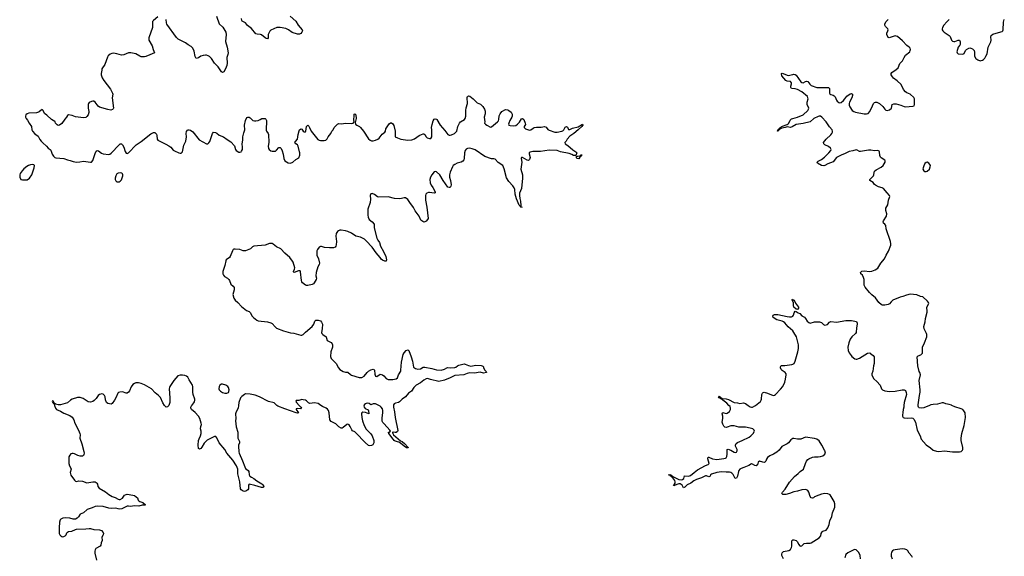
# Model space of a CAD drawing. Header units: inches. Extents: x 1552086 to 1694788, y 812325 to 917226.
# Tile 65 of 109: x 1659599 to 1676730, y 837376 to 846706. Entities that reach past the tile are written whole.
import ezdxf

# ---------------------------------------------------------------- set-up
doc = ezdxf.new("R2010")
doc.units = ezdxf.units.IN
doc.header["$MEASUREMENT"] = 0
for name, color, linetype in [('B6854', 7, 'Continuous'), ('B6863', 7, 'Continuous'), ('B6864', 7, 'Continuous'), ('B6873', 7, 'Continuous'), ('B6874', 7, 'Continuous')]:
    doc.layers.add(name, color=color, linetype=linetype)

msp = doc.modelspace()

# ---------------------------------------------------------------- linework, layer by layer
at = {"layer": 'B6854', "color": 6, "elevation": 900}
msp.add_lwpolyline([(1660000, 845134), (1659990, 845146), (1659970, 845134), (1659938, 845102), (1659924, 845096), (1659890, 845089), (1659759, 845081), (1659728, 845072), (1659708, 845052), (1659701, 845030), (1659700, 845010), (1659711, 844990), (1659737, 844957), (1659762, 844910), (1659806, 844850), (1659811, 844790), (1659821, 844770), (1659863, 844723), (1659919, 844679), (1659950, 844621), (1659970, 844593), (1660000, 844565)], dxfattribs=at)
msp.add_lwpolyline([(1659830, 844188), (1659790, 844184), (1659751, 844170), (1659725, 844155), (1659669, 844111), (1659641, 844079), (1659608, 844030), (1659601, 844010), (1659599, 843970), (1659618, 843930), (1659650, 843922), (1659730, 843922), (1659770, 843948), (1659810, 844011), (1659852, 844132), (1659855, 844170), (1659843, 844183)], close=True, dxfattribs=at)
at = {"layer": 'B6863', "color": 6, "elevation": 900}
for points in [[(1660206, 840000), (1660224, 839950), (1660241, 839930), (1660310, 839899), (1660370, 839864), (1660470, 839824), (1660513, 839793), (1660542, 839750), (1660557, 839690), (1660622, 839570), (1660646, 839510), (1660650, 839490), (1660647, 839430), (1660683, 839330), (1660717, 839197), (1660721, 839170), (1660717, 839143), (1660710, 839129), (1660690, 839117), (1660650, 839115), (1660610, 839127), (1660550, 839158), (1660530, 839164), (1660510, 839164), (1660490, 839158), (1660470, 839137), (1660456, 839104), (1660452, 838990), (1660466, 838950), (1660488, 838910), (1660492, 838890), (1660480, 838830), (1660481, 838810), (1660488, 838788), (1660550, 838701), (1660570, 838683), (1660590, 838677), (1660630, 838686), (1660690, 838684), (1660770, 838652), (1660870, 838670), (1660911, 838670), (1660930, 838661), (1660941, 838650), (1660952, 838630), (1660960, 838590), (1660981, 838561), (1661090, 838499), (1661150, 838448), (1661210, 838413), (1661258, 838398), (1661310, 838369), (1661330, 838364), (1661350, 838366), (1661390, 838387), (1661423, 838437), (1661450, 838453), (1661470, 838455), (1661570, 838440), (1661598, 838430), (1661628, 838410), (1661646, 838390), (1661659, 838350), (1661670, 838341), (1661688, 838330), (1661742, 838310), (1661790, 838270), (1661777, 838263), (1661730, 838263), (1661670, 838250), (1661590, 838255), (1661530, 838243), (1661490, 838250), (1661470, 838249), (1661378, 838202), (1661344, 838196), (1661310, 838199), (1661270, 838211), (1661190, 838207), (1661151, 838211), (1661050, 838239), (1660950, 838248), (1660910, 838242), (1660862, 838218), (1660771, 838190), (1660710, 838129), (1660650, 838110), (1660620, 838060), (1660600, 838040), (1660570, 838023), (1660530, 838020), (1660470, 838038), (1660390, 838046), (1660350, 838040), (1660317, 838023), (1660305, 838010), (1660292, 837970), (1660284, 837870), (1660285, 837790), (1660288, 837770), (1660297, 837750), (1660313, 837733), (1660330, 837722), (1660350, 837713), (1660370, 837717), (1660392, 837730), (1660410, 837750), (1660417, 837783), (1660430, 837798), (1660450, 837806), (1660507, 837813), (1660570, 837841), (1660590, 837845), (1660750, 837852), (1660810, 837860), (1660830, 837858), (1660890, 837841), (1660990, 837833), (1661023, 837823), (1661054, 837790), (1661056, 837770), (1661050, 837750), (1661027, 837710), (1661033, 837650), (1661017, 837610), (1661013, 837570), (1660998, 837550), (1660921, 837510), (1660910, 837490), (1660907, 837467), (1660909, 837429), (1660938, 837310)], [(1662193, 840000), (1662190, 839992), (1662170, 839972), (1662150, 839970), (1662130, 839988), (1662121, 840000)], [(1663406, 840000), (1663398, 839950), (1663363, 839890), (1663354, 839850), (1663359, 839770), (1663353, 839730), (1663366, 839626), (1663396, 839536), (1663397, 839430), (1663424, 839370), (1663424, 839350), (1663407, 839310), (1663405, 839290), (1663413, 839190), (1663418, 839170), (1663477, 839037), (1663514, 838930), (1663530, 838903), (1663572, 838870), (1663587, 838850), (1663594, 838790), (1663605, 838770), (1663630, 838750), (1663670, 838730), (1663726, 838686), (1663810, 838636), (1663830, 838620), (1663847, 838590), (1663842, 838578), (1663831, 838570), (1663809, 838570), (1663690, 838609), (1663590, 838630), (1663580, 838610), (1663582, 838550), (1663571, 838530), (1663532, 838508), (1663510, 838502), (1663490, 838506), (1663470, 838517), (1663454, 838530), (1663441, 838550), (1663430, 838670), (1663397, 838810), (1663394, 838890), (1663373, 838950), (1663306, 839050), (1663203, 839170), (1663170, 839234), (1663071, 839350), (1663030, 839435), (1663010, 839459), (1662990, 839461), (1662863, 839397), (1662810, 839345), (1662770, 839271), (1662752, 839250), (1662730, 839240), (1662712, 839252), (1662706, 839306), (1662713, 839390), (1662721, 839419), (1662745, 839470), (1662755, 839510), (1662754, 839550), (1662746, 839590), (1662750, 839630), (1662760, 839670), (1662758, 839690), (1662735, 839770), (1662713, 839810), (1662650, 839877), (1662589, 839929), (1662579, 839950), (1662579, 839970), (1662587, 839990), (1662595, 840000)], [(1664462, 840000), (1664491, 839970), (1664501, 839950), (1664490, 839939), (1664430, 839944), (1664410, 839938), (1664407, 839930), (1664451, 839870), (1664433, 839867), (1664410, 839870), (1664210, 839940), (1664090, 839988), (1664075, 840000)], [(1665590, 840000), (1665590, 839999), (1665587, 839990), (1665590, 839970), (1665610, 839943), (1665662, 839922), (1665670, 839905), (1665675, 839850), (1665614, 839874), (1665570, 839881), (1665550, 839870), (1665548, 839852), (1665551, 839790), (1665561, 839730), (1665591, 839650), (1665628, 839588), (1665710, 839508), (1665731, 839470), (1665763, 839390), (1665760, 839350), (1665746, 839314), (1665720, 839300), (1665690, 839294), (1665670, 839300), (1665610, 839352), (1665450, 839522), (1665430, 839538), (1665390, 839556), (1665376, 839576), (1665350, 839635), (1665330, 839660), (1665310, 839676), (1665290, 839668), (1665230, 839614), (1665210, 839605), (1665193, 839606), (1665149, 839629), (1665098, 839678), (1665019, 839719), (1664996, 839750), (1664985, 839870), (1664970, 839912), (1664953, 839933), (1664929, 839949), (1664870, 839980), (1664838, 840000)], [(1666103, 840000), (1666100, 839970), (1666123, 839890), (1666130, 839790), (1666177, 839563), (1666173, 839547), (1666150, 839530), (1666130, 839529), (1666110, 839536), (1666082, 839530), (1666088, 839528), (1666090, 839510), (1666101, 839490), (1666226, 839386), (1666252, 839372), (1666297, 839337), (1666359, 839270), (1666358, 839262), (1666350, 839260), (1666330, 839263), (1666290, 839289), (1666224, 839344), (1666198, 839358), (1666130, 839378), (1666112, 839390), (1666096, 839410), (1666023, 839510), (1666021, 839521), (1666010, 839530), (1666030, 839535), (1666049, 839550), (1666040, 839570), (1665938, 839678), (1665920, 839700), (1665907, 839727), (1665905, 839785), (1665920, 839870), (1665918, 839910), (1665910, 839938), (1665890, 839971), (1665870, 839989), (1665845, 840000)]]:
    msp.add_lwpolyline(points, dxfattribs=at)
at = {"layer": 'B6864', "color": 6, "elevation": 900}
for points in [[(1662003, 846757), (1661926, 846694), (1661910, 846675), (1661910, 846570), (1661845, 846390), (1661848, 846350), (1661905, 846250), (1661922, 846190), (1661946, 846130), (1661905, 846110), (1661862, 846098), (1661795, 846065), (1661770, 846058), (1661710, 846063), (1661690, 846070), (1661619, 846110), (1661531, 846131), (1661490, 846130), (1661410, 846097), (1661370, 846090), (1661290, 846114), (1661230, 846124), (1661200, 846120), (1661172, 846108), (1661141, 846079), (1661124, 846056), (1661082, 845930), (1661030, 845850), (1661030, 845830), (1661018, 845770), (1661019, 845750), (1661036, 845696), (1661062, 845650), (1661177, 845497), (1661212, 845430), (1661217, 845410), (1661210, 845350), (1661230, 845170), (1661225, 845155), (1661215, 845145), (1661184, 845136), (1661130, 845142), (1660990, 845185), (1660964, 845204), (1660910, 845272), (1660890, 845289), (1660870, 845291), (1660850, 845286), (1660810, 845265), (1660796, 845250), (1660789, 845231), (1660789, 845170), (1660803, 845110), (1660801, 845090), (1660792, 845050), (1660770, 845022), (1660750, 845008), (1660710, 845000), (1660570, 845018), (1660510, 845040), (1660449, 845051), (1660430, 845039), (1660413, 845010), (1660382, 844978), (1660330, 844904), (1660290, 844873), (1660270, 844869), (1660250, 844877), (1660237, 844890), (1660224, 844910), (1660218, 844930), (1660210, 844938), (1660150, 844969), (1660070, 845049), (1660030, 845077), (1660006, 845126), (1660000, 845134)], [(1663025, 846770), (1663070, 846636), (1663135, 846575), (1663187, 846490), (1663193, 846450), (1663179, 846330), (1663207, 846230), (1663225, 846130), (1663220, 846100), (1663204, 846050), (1663208, 845950), (1663202, 845910), (1663181, 845850), (1663150, 845798), (1663130, 845788), (1663110, 845798), (1663050, 845885), (1662988, 845948), (1662934, 846034), (1662904, 846064), (1662879, 846079), (1662850, 846090), (1662831, 846091), (1662790, 846085), (1662750, 846070), (1662710, 846044), (1662670, 846032), (1662661, 846041), (1662650, 846069), (1662637, 846157), (1662610, 846213), (1662581, 846241), (1662531, 846271), (1662486, 846306), (1662392, 846350), (1662357, 846370), (1662330, 846394), (1662162, 846630), (1662153, 846653), (1662147, 846710)], [(1664307, 846770), (1664402, 846682), (1664444, 846610), (1664515, 846530), (1664517, 846510), (1664509, 846490), (1664493, 846467), (1664470, 846453), (1664430, 846454), (1664341, 846481), (1664275, 846530), (1664230, 846551), (1664130, 846568), (1664072, 846568), (1663970, 846526), (1663950, 846506), (1663923, 846450), (1663922, 846390), (1663910, 846376), (1663890, 846379), (1663870, 846390), (1663806, 846446), (1663790, 846451), (1663730, 846452), (1663710, 846461), (1663630, 846555), (1663563, 846603), (1663526, 846650), (1663470, 846683), (1663464, 846690), (1663456, 846730)], [(1660000, 844565), (1660065, 844505), (1660095, 844470), (1660130, 844451), (1660140, 844440), (1660164, 844370), (1660190, 844331), (1660210, 844313), (1660230, 844305), (1660370, 844295), (1660430, 844272), (1660480, 844260), (1660530, 844239), (1660590, 844229), (1660648, 844232), (1660710, 844246), (1660830, 844228), (1660850, 844231), (1660870, 844256), (1660910, 844382), (1660930, 844418), (1660946, 844430), (1660970, 844429), (1661024, 844384), (1661050, 844373), (1661150, 844360), (1661170, 844368), (1661190, 844384), (1661330, 844530), (1661350, 844546), (1661370, 844546), (1661390, 844528), (1661410, 844490), (1661433, 844413), (1661450, 844386), (1661470, 844381), (1661490, 844391), (1661627, 844533), (1661710, 844588), (1661881, 844719), (1661930, 844745), (1661950, 844744), (1661970, 844730), (1661977, 844717), (1661985, 844690), (1661989, 844630), (1662003, 844610), (1662144, 844544), (1662195, 844515), (1662229, 844489), (1662270, 844440), (1662290, 844425), (1662370, 844390), (1662390, 844386), (1662410, 844388), (1662431, 844409), (1662456, 844524), (1662487, 844593), (1662500, 844670), (1662497, 844730), (1662500, 844760), (1662516, 844784), (1662530, 844792), (1662547, 844793), (1662570, 844785), (1662610, 844757), (1662719, 844619), (1662850, 844548), (1662873, 844550), (1662890, 844563), (1662906, 844590), (1662952, 844730), (1662970, 844750), (1663005, 844745), (1663030, 844734), (1663070, 844700), (1663147, 844670), (1663206, 844626), (1663270, 844585), (1663335, 844515), (1663355, 844450), (1663366, 844430), (1663410, 844402), (1663430, 844402), (1663450, 844411), (1663459, 844421), (1663473, 844450), (1663476, 844490), (1663472, 844550), (1663483, 844610), (1663482, 844670), (1663498, 844742), (1663518, 844790), (1663511, 844870), (1663527, 844953), (1663550, 845003), (1663570, 845014), (1663590, 845014), (1663610, 845002), (1663655, 844955), (1663686, 844946), (1663710, 844946), (1663750, 844956), (1663782, 844970), (1663810, 844989), (1663869, 844989), (1663879, 844979), (1663891, 844951), (1663888, 844788), (1663894, 844770), (1663925, 844730), (1663929, 844709), (1663936, 844570), (1663923, 844510), (1663927, 844467), (1663939, 844450), (1663970, 844428), (1663990, 844421), (1664022, 844418), (1664050, 844423), (1664070, 844439), (1664110, 844485), (1664130, 844485), (1664150, 844465), (1664168, 844428), (1664184, 844370), (1664194, 844294), (1664214, 844254), (1664270, 844219), (1664310, 844214), (1664349, 844230), (1664403, 844277), (1664454, 844306), (1664475, 844350), (1664474, 844390), (1664466, 844410), (1664446, 844506), (1664430, 844530), (1664403, 844550), (1664389, 844570), (1664397, 844590), (1664430, 844630), (1664444, 844710), (1664464, 844776), (1664470, 844791), (1664490, 844811), (1664510, 844801), (1664531, 844770), (1664550, 844755), (1664570, 844757), (1664578, 844770), (1664590, 844850), (1664610, 844873), (1664630, 844856), (1664639, 844830), (1664672, 844770), (1664785, 844625), (1664810, 844610), (1664830, 844605), (1664894, 844606), (1664927, 844614), (1664947, 844633), (1664968, 844672), (1665011, 844730), (1665030, 844770), (1665055, 844790), (1665071, 844830), (1665130, 844890), (1665150, 844900), (1665198, 844898), (1665270, 844905), (1665370, 844899), (1665404, 844910), (1665416, 844930), (1665411, 844971), (1665420, 845030), (1665416, 845050), (1665419, 845061), (1665430, 845072), (1665445, 845050), (1665456, 844990), (1665436, 844916), (1665443, 844890), (1665463, 844870), (1665510, 844849), (1665530, 844832), (1665579, 844770), (1665670, 844635), (1665694, 844614), (1665722, 844602), (1665750, 844602), (1665790, 844612), (1665830, 844627), (1665855, 844645), (1665907, 844714), (1665951, 844750), (1665961, 844770), (1665968, 844810), (1666030, 844895), (1666050, 844915), (1666070, 844915), (1666090, 844896), (1666107, 844867), (1666133, 844770), (1666130, 844681), (1666134, 844670), (1666170, 844650), (1666230, 844629), (1666270, 844622), (1666352, 844612), (1666422, 844618), (1666470, 844636), (1666550, 844694), (1666590, 844712), (1666619, 844719), (1666630, 844719), (1666646, 844710), (1666670, 844671), (1666690, 844655), (1666730, 844639), (1666750, 844643), (1666772, 844670), (1666767, 844730), (1666771, 844790), (1666766, 844830), (1666775, 844885), (1666794, 844950), (1666810, 844974), (1666830, 844982), (1666850, 844979), (1666858, 844970), (1666913, 844873), (1666998, 844778), (1667050, 844710), (1667070, 844699), (1667090, 844698), (1667110, 844704), (1667164, 844730), (1667190, 844750), (1667202, 844770), (1667222, 844850), (1667250, 844910), (1667270, 844930), (1667338, 844970), (1667352, 844988), (1667362, 845030), (1667359, 845130), (1667367, 845173), (1667389, 845250), (1667387, 845353), (1667390, 845371), (1667410, 845382), (1667430, 845378), (1667490, 845332), (1667561, 845261), (1667617, 845237), (1667658, 845198), (1667686, 845150), (1667695, 845115), (1667695, 845070), (1667678, 845010), (1667691, 844930), (1667688, 844910), (1667701, 844890), (1667727, 844870), (1667790, 844839), (1667810, 844844), (1667912, 844930), (1667928, 844950), (1667936, 844970), (1667944, 845036), (1667956, 845070), (1667990, 845111), (1668050, 845144), (1668090, 845140), (1668111, 845130), (1668150, 845097), (1668170, 845062), (1668170, 845030), (1668163, 845010), (1668126, 844954), (1668109, 844910), (1668106, 844890), (1668112, 844872), (1668130, 844865), (1668190, 844860), (1668230, 844867), (1668262, 844890), (1668296, 844924), (1668330, 844982), (1668350, 844987), (1668372, 844970), (1668396, 844910), (1668397, 844883), (1668379, 844850), (1668378, 844830), (1668398, 844810), (1668470, 844785), (1668490, 844790), (1668530, 844823), (1668550, 844834), (1668590, 844839), (1668670, 844840), (1668731, 844851), (1668760, 844840), (1668790, 844797), (1668810, 844783), (1668910, 844752), (1668950, 844750), (1669030, 844767), (1669050, 844776), (1669065, 844790), (1669090, 844836), (1669110, 844847), (1669130, 844836), (1669140, 844810), (1669150, 844799), (1669170, 844797), (1669218, 844822), (1669315, 844845), (1669390, 844890), (1669398, 844878), (1669397, 844870), (1669380, 844850), (1669316, 844790), (1669242, 844730), (1669170, 844684), (1669122, 844630), (1669105, 844595), (1669086, 844570), (1669091, 844550), (1669137, 844517), (1669222, 844442), (1669273, 844410), (1669290, 844391), (1669276, 844344), (1669233, 844347), (1669203, 844363), (1669157, 844377), (1669010, 844407), (1668953, 844433), (1668810, 844436), (1668663, 844417), (1668526, 844414), (1668478, 844402), (1668465, 844390), (1668464, 844376), (1668478, 844310), (1668476, 844290), (1668467, 844273), (1668450, 844260), (1668430, 844266), (1668350, 844311), (1668329, 844311), (1668324, 844290), (1668333, 844230), (1668319, 844110), (1668346, 844010), (1668349, 843949), (1668331, 843770), (1668297, 843690), (1668293, 843650), (1668298, 843598), (1668311, 843550), (1668317, 843477), (1668321, 843461), (1668330, 843456), (1668335, 843445), (1668330, 843437), (1668325, 843445), (1668310, 843450), (1668304, 843464), (1668290, 843480), (1668244, 843590), (1668220, 843670), (1668211, 843751), (1668201, 843781), (1668178, 843818), (1668110, 843894), (1668070, 843956), (1668030, 844116), (1668006, 844170), (1667926, 844226), (1667870, 844279), (1667850, 844285), (1667808, 844288), (1667690, 844325), (1667521, 844441), (1667470, 844463), (1667430, 844472), (1667390, 844467), (1667367, 844453), (1667347, 844430), (1667337, 844390), (1667333, 844290), (1667326, 844270), (1667311, 844249), (1667280, 844230), (1667213, 844210), (1667170, 844190), (1667142, 844170), (1667128, 844150), (1667090, 844058), (1667079, 844010), (1667079, 843970), (1667097, 843910), (1667106, 843834), (1667102, 843810), (1667090, 843789), (1667070, 843786), (1667050, 843796), (1666968, 843908), (1666910, 844008), (1666850, 844062), (1666830, 844068), (1666810, 844061), (1666768, 844010), (1666747, 843970), (1666736, 843930), (1666739, 843870), (1666756, 843830), (1666790, 843787), (1666812, 843750), (1666828, 843710), (1666826, 843694), (1666810, 843689), (1666730, 843702), (1666710, 843701), (1666681, 843690), (1666665, 843670), (1666661, 843650), (1666661, 843570), (1666684, 843444), (1666706, 843250), (1666696, 843230), (1666670, 843202), (1666650, 843190), (1666630, 843187), (1666581, 843221), (1666550, 843292), (1666482, 843382), (1666450, 843440), (1666389, 843530), (1666350, 843578), (1666310, 843607), (1666290, 843610), (1666244, 843596), (1666207, 843593), (1666119, 843599), (1666010, 843626), (1665850, 843618), (1665824, 843624), (1665770, 843669), (1665730, 843685), (1665710, 843679), (1665699, 843650), (1665704, 843584), (1665698, 843530), (1665655, 843410), (1665655, 843310), (1665661, 843270), (1665679, 843230), (1665734, 843190), (1665766, 843150), (1665767, 843090), (1665810, 842910), (1665829, 842870), (1665859, 842830), (1665874, 842770), (1665930, 842675), (1665968, 842590), (1665982, 842530), (1665973, 842507), (1665950, 842510), (1665910, 842527), (1665890, 842544), (1665871, 842571), (1665799, 842650), (1665734, 842750), (1665630, 842862), (1665597, 842890), (1665566, 842910), (1665530, 842924), (1665450, 842945), (1665370, 842994), (1665310, 843023), (1665270, 843036), (1665195, 843045), (1665170, 843044), (1665146, 843034), (1665130, 843021), (1665108, 842990), (1665098, 842942), (1665109, 842850), (1665108, 842792), (1665101, 842770), (1665089, 842751), (1665058, 842742), (1664990, 842739), (1664905, 842745), (1664850, 842764), (1664830, 842763), (1664810, 842752), (1664780, 842710), (1664770, 842690), (1664771, 842610), (1664797, 842550), (1664815, 842470), (1664812, 842450), (1664788, 842410), (1664755, 842310), (1664754, 842254), (1664761, 842210), (1664757, 842190), (1664723, 842130), (1664710, 842113), (1664690, 842100), (1664610, 842085), (1664590, 842085), (1664570, 842091), (1664522, 842130), (1664507, 842150), (1664502, 842170), (1664484, 842324), (1664477, 842337), (1664470, 842342), (1664450, 842341), (1664372, 842312), (1664362, 842322), (1664362, 842330), (1664382, 842370), (1664385, 842390), (1664357, 842490), (1664345, 842510), (1664297, 842570), (1664210, 842644), (1664143, 842723), (1664070, 842759), (1664010, 842806), (1663992, 842812), (1663947, 842813), (1663870, 842786), (1663670, 842770), (1663650, 842757), (1663617, 842723), (1663530, 842685), (1663490, 842687), (1663430, 842712), (1663350, 842719), (1663325, 842715), (1663312, 842708), (1663299, 842690), (1663262, 842590), (1663250, 842571), (1663193, 842530), (1663184, 842516), (1663168, 842430), (1663133, 842330), (1663133, 842290), (1663144, 842264), (1663163, 842243), (1663216, 842210), (1663237, 842190), (1663250, 842170), (1663275, 842110), (1663315, 842070), (1663328, 842050), (1663329, 842010), (1663310, 841930), (1663324, 841864), (1663346, 841830), (1663395, 841790), (1663461, 841721), (1663547, 841650), (1663590, 841631), (1663610, 841616), (1663646, 841550), (1663665, 841530), (1663724, 841484), (1663750, 841471), (1663913, 841453), (1663970, 841436), (1663990, 841425), (1664044, 841364), (1664070, 841343), (1664190, 841294), (1664310, 841264), (1664370, 841254), (1664490, 841219), (1664510, 841222), (1664530, 841233), (1664570, 841273), (1664690, 841370), (1664718, 841410), (1664736, 841464), (1664750, 841483), (1664790, 841483), (1664830, 841471), (1664850, 841444), (1664865, 841410), (1664864, 841330), (1664853, 841270), (1664857, 841250), (1664873, 841230), (1664931, 841190), (1664940, 841170), (1664948, 841130), (1665016, 841096), (1665037, 841070), (1665042, 841050), (1665039, 841010), (1665011, 840930), (1665006, 840850), (1665017, 840817), (1665107, 840727), (1665147, 840650), (1665170, 840626), (1665230, 840590), (1665270, 840580), (1665310, 840579), (1665354, 840534), (1665370, 840525), (1665505, 840485), (1665550, 840483), (1665590, 840507), (1665646, 840574), (1665670, 840595), (1665710, 840618), (1665750, 840630), (1665763, 840623), (1665773, 840610), (1665780, 840540), (1665790, 840507), (1665810, 840502), (1665870, 840540), (1665910, 840530), (1665934, 840514), (1665975, 840470), (1666010, 840452), (1666091, 840449), (1666150, 840460), (1666170, 840480), (1666191, 840530), (1666228, 840592), (1666233, 840610), (1666240, 840750), (1666273, 840887), (1666290, 840915), (1666326, 840954), (1666350, 840967), (1666370, 840956), (1666410, 840845), (1666432, 840770), (1666450, 840667), (1666483, 840643), (1666528, 840628), (1666570, 840638), (1666618, 840662), (1666650, 840665), (1666770, 840643), (1666850, 840620), (1666930, 840614), (1666991, 840629), (1667030, 840652), (1667050, 840658), (1667090, 840653), (1667170, 840658), (1667190, 840665), (1667218, 840690), (1667239, 840701), (1667330, 840722), (1667350, 840719), (1667410, 840693), (1667450, 840683), (1667537, 840697), (1667630, 840693), (1667645, 840690), (1667659, 840679), (1667666, 840670), (1667667, 840650), (1667692, 840612), (1667715, 840590), (1667722, 840570), (1667670, 840560), (1667610, 840576), (1667510, 840561), (1667430, 840566), (1667383, 840557), (1667329, 840531), (1667170, 840520), (1667090, 840478), (1666990, 840438), (1666890, 840415), (1666747, 840447), (1666710, 840463), (1666690, 840465), (1666670, 840460), (1666630, 840440), (1666570, 840391), (1666495, 840350), (1666455, 840310), (1666415, 840245), (1666366, 840214), (1666311, 840149), (1666251, 840109), (1666210, 840063), (1666190, 840051), (1666139, 840041), (1666115, 840025), (1666104, 840010), (1666103, 840000)], [(1662595, 840000), (1662630, 840043), (1662640, 840060), (1662646, 840090), (1662644, 840110), (1662618, 840190), (1662611, 840229), (1662612, 840328), (1662608, 840350), (1662546, 840446), (1662523, 840490), (1662503, 840510), (1662470, 840521), (1662430, 840526), (1662390, 840524), (1662349, 840511), (1662280, 840430), (1662210, 840330), (1662203, 840310), (1662202, 840290), (1662212, 840130), (1662212, 840050), (1662193, 840000)], [(1662121, 840000), (1662087, 840047), (1662050, 840134), (1662017, 840170), (1661956, 840216), (1661890, 840287), (1661770, 840358), (1661710, 840383), (1661667, 840393), (1661622, 840390), (1661599, 840381), (1661570, 840361), (1661537, 840323), (1661508, 840250), (1661490, 840229), (1661470, 840215), (1661450, 840212), (1661390, 840235), (1661342, 840230), (1661319, 840221), (1661309, 840211), (1661279, 840141), (1661250, 840090), (1661210, 840032), (1661190, 840020), (1661134, 840034), (1661110, 840050), (1661094, 840094), (1661084, 840150), (1661076, 840170), (1661050, 840195), (1661030, 840201), (1660985, 840190), (1660963, 840170), (1660930, 840118), (1660896, 840084), (1660873, 840067), (1660830, 840055), (1660790, 840061), (1660702, 840122), (1660650, 840138), (1660606, 840134), (1660510, 840107), (1660482, 840090), (1660430, 840042), (1660310, 840010), (1660270, 840009), (1660221, 840021), (1660201, 840041), (1660190, 840068), (1660170, 840078), (1660166, 840070), (1660170, 840054), (1660185, 840030), (1660199, 840019), (1660206, 840000)], [(1664075, 840000), (1664024, 840044), (1663930, 840068), (1663770, 840146), (1663695, 840175), (1663610, 840196), (1663530, 840199), (1663509, 840191), (1663463, 840157), (1663440, 840130), (1663414, 840050), (1663406, 840000)], [(1664838, 840000), (1664790, 840030), (1664730, 840043), (1664650, 840035), (1664638, 840038), (1664623, 840043), (1664590, 840077), (1664570, 840090), (1664530, 840097), (1664510, 840100), (1664454, 840086), (1664410, 840082), (1664401, 840070), (1664414, 840050), (1664462, 840000)], [(1665845, 840000), (1665790, 840024), (1665750, 840026), (1665710, 840011), (1665678, 840030), (1665656, 840036), (1665630, 840034), (1665613, 840027), (1665595, 840010), (1665590, 840000)]]:
    msp.add_lwpolyline(points, dxfattribs=at)
for points in [[(1669330, 844289), (1669290, 844294), (1669284, 844310), (1669288, 844332), (1669310, 844331), (1669343, 844337), (1669358, 844342), (1669358, 844350), (1669370, 844358), (1669377, 844357), (1669378, 844350), (1669370, 844338), (1669362, 844338), (1669362, 844330), (1669345, 844315)], [(1661350, 844043), (1661310, 844037), (1661290, 844024), (1661272, 843990), (1661263, 843950), (1661262, 843930), (1661270, 843907), (1661290, 843889), (1661310, 843885), (1661330, 843888), (1661350, 843898), (1661370, 843924), (1661393, 843990), (1661394, 844010), (1661386, 844026), (1661376, 844036)], [(1663130, 840368), (1663110, 840367), (1663080, 840350), (1663069, 840330), (1663066, 840290), (1663071, 840270), (1663090, 840247), (1663130, 840224), (1663170, 840211), (1663205, 840215), (1663230, 840225), (1663239, 840241), (1663243, 840270), (1663233, 840310), (1663220, 840330), (1663187, 840350)]]:
    msp.add_lwpolyline(points, close=True, dxfattribs=at)
at = {"layer": 'B6873', "color": 6, "elevation": 900}
for points in [[(1672889, 837329), (1672860, 837390), (1672858, 837410), (1672865, 837435), (1672890, 837457), (1672982, 837478), (1673010, 837494), (1673028, 837530), (1673033, 837550), (1673033, 837647), (1673050, 837661), (1673070, 837664), (1673111, 837651), (1673133, 837630), (1673150, 837589), (1673170, 837557), (1673190, 837549), (1673210, 837559), (1673250, 837596), (1673290, 837604), (1673350, 837604), (1673370, 837610), (1673510, 837694), (1673537, 837730), (1673546, 837774), (1673559, 837801), (1673570, 837811), (1673630, 837831), (1673657, 837870), (1673681, 837930), (1673695, 837990), (1673732, 838070), (1673743, 838130), (1673779, 838230), (1673783, 838250), (1673782, 838290), (1673771, 838331), (1673702, 838442), (1673691, 838451), (1673661, 838461), (1673610, 838465), (1673550, 838458), (1673503, 838437), (1673430, 838411), (1673410, 838395), (1673390, 838387), (1673370, 838395), (1673354, 838414), (1673327, 838490), (1673310, 838522), (1673276, 838536), (1673210, 838531), (1673130, 838507), (1673070, 838498), (1672990, 838465), (1672930, 838448), (1672874, 838450), (1672861, 838470), (1672873, 838490), (1672918, 838542), (1672995, 838665), (1673078, 838762), (1673145, 838815), (1673178, 838850), (1673235, 838890), (1673271, 838990), (1673291, 839030), (1673310, 839056), (1673330, 839070), (1673390, 839100), (1673430, 839106), (1673490, 839104), (1673530, 839109), (1673575, 839125), (1673610, 839150), (1673618, 839190), (1673610, 839209), (1673558, 839310), (1673510, 839382), (1673470, 839410), (1673430, 839424), (1673273, 839447), (1673187, 839413), (1673130, 839412), (1673070, 839424), (1673050, 839422), (1673018, 839402), (1672973, 839350), (1672950, 839332), (1672858, 839282), (1672810, 839222), (1672770, 839186), (1672717, 839150), (1672650, 839121), (1672610, 839092), (1672594, 839066), (1672582, 839030), (1672566, 839014), (1672550, 839009), (1672530, 839011), (1672469, 839031), (1672450, 839015), (1672435, 838965), (1672410, 838946), (1672390, 838952), (1672350, 838979), (1672330, 838984), (1672285, 838955), (1672201, 838919), (1672150, 838903), (1672130, 838890), (1672112, 838870), (1672103, 838850), (1672090, 838767), (1672070, 838734), (1672050, 838727), (1672010, 838798), (1671990, 838823), (1671970, 838835), (1671950, 838838), (1671890, 838836), (1671810, 838845), (1671730, 838835), (1671634, 838806), (1671621, 838790), (1671613, 838767), (1671590, 838755), (1671550, 838775), (1671530, 838775), (1671461, 838739), (1671374, 838710), (1671330, 838686), (1671274, 838646), (1671210, 838617), (1671170, 838578), (1671150, 838565), (1671128, 838610), (1671090, 838633), (1671070, 838636), (1671049, 838631), (1671005, 838615), (1670990, 838604), (1670983, 838603), (1670975, 838610), (1670984, 838616), (1671002, 838650), (1671004, 838670), (1670996, 838696), (1670960, 838740), (1670944, 838750), (1670939, 838759), (1670920, 838770), (1670918, 838778), (1670889, 838790), (1670910, 838796), (1670930, 838791), (1670962, 838762), (1671070, 838710), (1671110, 838705), (1671130, 838711), (1671153, 838730), (1671167, 838773), (1671229, 838769), (1671250, 838773), (1671270, 838783), (1671333, 838830), (1671390, 838881), (1671530, 838953), (1671580, 838970), (1671593, 838990), (1671569, 839070), (1671572, 839088), (1671583, 839097), (1671590, 839100), (1671651, 839071), (1671730, 839057), (1671850, 839074), (1671878, 839082), (1671892, 839090), (1671903, 839110), (1671909, 839150), (1671910, 839230), (1671923, 839237), (1671970, 839221), (1672030, 839186), (1672050, 839181), (1672070, 839186), (1672082, 839210), (1672082, 839230), (1672054, 839290), (1672052, 839310), (1672065, 839335), (1672087, 839353), (1672170, 839387), (1672290, 839449), (1672321, 839470), (1672360, 839510), (1672382, 839550), (1672378, 839570), (1672352, 839590), (1672306, 839606), (1672230, 839619), (1672110, 839622), (1672030, 839642), (1671990, 839647), (1671970, 839643), (1671910, 839619), (1671890, 839617), (1671870, 839623), (1671850, 839640), (1671831, 839671), (1671820, 839710), (1671831, 839770), (1671832, 839810), (1671824, 839850), (1671825, 839870), (1671830, 839874), (1671850, 839873), (1671890, 839859), (1671910, 839863), (1671950, 839895), (1671967, 839930), (1671969, 839950), (1671958, 839978), (1671938, 840000)], [(1672275, 840000), (1672310, 839975), (1672330, 839968), (1672350, 839969), (1672390, 839990), (1672402, 840000)], [(1674982, 840000), (1674979, 839970), (1674969, 839930), (1674966, 839874), (1674957, 839830), (1674959, 839810), (1674970, 839790), (1674990, 839782), (1675050, 839780), (1675110, 839784), (1675136, 839776), (1675158, 839758), (1675186, 839706), (1675214, 839570), (1675265, 839470), (1675282, 839410), (1675373, 839313), (1675443, 839263), (1675490, 839221), (1675550, 839202), (1675590, 839200), (1675690, 839211), (1675828, 839192), (1675950, 839193), (1675980, 839200), (1676000, 839220), (1676006, 839230), (1676007, 839270), (1675982, 839390), (1675981, 839430), (1675993, 839510), (1676033, 839650), (1676053, 839790), (1676051, 839870), (1676027, 839907), (1676007, 839927), (1675982, 839942), (1675870, 839974), (1675818, 840000)], [(1675429, 840000), (1675330, 839956), (1675290, 839949), (1675250, 839959), (1675235, 839970), (1675230, 839986), (1675230, 840000)], [(1674230, 837330), (1674224, 837390), (1674201, 837441), (1674172, 837472), (1674150, 837486), (1674130, 837492), (1674110, 837489), (1674006, 837434), (1673975, 837405), (1673955, 837350)], [(1675133, 837353), (1675120, 837380), (1675074, 837430), (1675054, 837470), (1675036, 837490), (1675001, 837501), (1674950, 837505), (1674831, 837489), (1674800, 837480), (1674782, 837470), (1674767, 837450), (1674760, 837410), (1674764, 837376), (1674779, 837330)]]:
    msp.add_lwpolyline(points, dxfattribs=at)
at = {"layer": 'B6874', "color": 6, "elevation": 900}
for points in [[(1675230, 840000), (1675229, 840010), (1675245, 840090), (1675252, 840170), (1675267, 840230), (1675267, 840270), (1675249, 840430), (1675273, 840530), (1675262, 840570), (1675249, 840590), (1675224, 840690), (1675214, 840846), (1675230, 840861), (1675280, 840880), (1675304, 840910), (1675309, 840950), (1675304, 841010), (1675344, 841090), (1675381, 841190), (1675383, 841230), (1675378, 841250), (1675334, 841330), (1675330, 841370), (1675352, 841450), (1675361, 841510), (1675390, 841622), (1675390, 841650), (1675381, 841690), (1675382, 841710), (1675415, 841770), (1675413, 841790), (1675394, 841814), (1675310, 841888), (1675270, 841896), (1675210, 841925), (1675090, 841931), (1675030, 841917), (1674967, 841893), (1674919, 841881), (1674792, 841828), (1674759, 841801), (1674730, 841767), (1674707, 841753), (1674650, 841742), (1674610, 841744), (1674591, 841751), (1674547, 841787), (1674487, 841870), (1674423, 841923), (1674384, 841964), (1674310, 842056), (1674293, 842093), (1674291, 842190), (1674283, 842223), (1674262, 842262), (1674236, 842290), (1674230, 842310), (1674250, 842331), (1674290, 842342), (1674390, 842330), (1674425, 842335), (1674484, 842356), (1674530, 842387), (1674584, 842470), (1674644, 842550), (1674673, 842610), (1674717, 842683), (1674754, 842786), (1674757, 842810), (1674750, 842850), (1674677, 843070), (1674666, 843126), (1674650, 843151), (1674630, 843170), (1674624, 843190), (1674631, 843210), (1674678, 843290), (1674684, 843330), (1674669, 843390), (1674669, 843430), (1674701, 843490), (1674713, 843567), (1674737, 843630), (1674730, 843650), (1674690, 843693), (1674630, 843771), (1674605, 843785), (1674539, 843799), (1674487, 843827), (1674470, 843842), (1674450, 843874), (1674392, 843910), (1674390, 843930), (1674452, 843990), (1674460, 844010), (1674464, 844050), (1674473, 844070), (1674503, 844097), (1674590, 844143), (1674621, 844170), (1674655, 844230), (1674657, 844250), (1674650, 844266), (1674590, 844305), (1674578, 844318), (1674566, 844346), (1674557, 844410), (1674550, 844420), (1674531, 844431), (1674470, 844428), (1674410, 844439), (1674370, 844438), (1674230, 844412), (1674210, 844415), (1674170, 844440), (1674150, 844446), (1674093, 844427), (1674030, 844414), (1673961, 844379), (1673890, 844351), (1673810, 844308), (1673750, 844237), (1673662, 844198), (1673610, 844171), (1673590, 844164), (1673552, 844172), (1673481, 844210), (1673475, 844230), (1673490, 844245), (1673550, 844276), (1673604, 844316), (1673679, 844390), (1673710, 844430), (1673715, 844450), (1673708, 844470), (1673670, 844501), (1673610, 844530), (1673588, 844550), (1673587, 844570), (1673628, 844630), (1673710, 844704), (1673730, 844729), (1673741, 844750), (1673743, 844770), (1673734, 844790), (1673686, 844846), (1673630, 844930), (1673554, 845014), (1673530, 845029), (1673510, 845029), (1673490, 845023), (1673418, 844990), (1673350, 844929), (1673230, 844902), (1673110, 844886), (1673037, 844843), (1673010, 844834), (1672950, 844842), (1672916, 844830), (1672861, 844819), (1672822, 844802), (1672813, 844807), (1672816, 844796), (1672813, 844790), (1672805, 844785), (1672792, 844788), (1672794, 844774), (1672790, 844768), (1672786, 844770), (1672790, 844791), (1672805, 844795), (1672809, 844810), (1672824, 844816), (1672832, 844830), (1672870, 844854), (1672950, 844882), (1672970, 844895), (1672983, 844910), (1673003, 844957), (1673030, 844981), (1673050, 844990), (1673130, 845010), (1673230, 845055), (1673314, 845130), (1673326, 845150), (1673327, 845167), (1673300, 845230), (1673300, 845270), (1673316, 845330), (1673314, 845350), (1673303, 845370), (1673205, 845450), (1673134, 845494), (1673090, 845507), (1673030, 845510), (1673019, 845519), (1673013, 845530), (1673015, 845550), (1673030, 845590), (1673027, 845610), (1673010, 845630), (1672950, 845640), (1672930, 845651), (1672862, 845730), (1672852, 845768), (1672865, 845775), (1672970, 845735), (1673050, 845756), (1673070, 845758), (1673093, 845753), (1673110, 845741), (1673188, 845628), (1673210, 845612), (1673230, 845609), (1673270, 845633), (1673290, 845638), (1673310, 845629), (1673346, 845586), (1673370, 845565), (1673470, 845530), (1673510, 845525), (1673670, 845529), (1673689, 845509), (1673690, 845430), (1673697, 845417), (1673710, 845407), (1673750, 845396), (1673770, 845385), (1673785, 845365), (1673808, 845310), (1673822, 845290), (1673850, 845268), (1673870, 845262), (1673890, 845268), (1673930, 845302), (1673956, 845330), (1673990, 845377), (1674050, 845415), (1674070, 845424), (1674080, 845420), (1674089, 845409), (1674091, 845390), (1674077, 845350), (1674037, 845270), (1674031, 845250), (1674030, 845221), (1674042, 845190), (1674085, 845130), (1674112, 845110), (1674140, 845100), (1674291, 845069), (1674332, 845068), (1674363, 845077), (1674392, 845110), (1674434, 845210), (1674456, 845250), (1674470, 845266), (1674490, 845275), (1674510, 845275), (1674559, 845250), (1674615, 845195), (1674650, 845150), (1674670, 845135), (1674690, 845129), (1674730, 845141), (1674769, 845170), (1674779, 845230), (1674810, 845243), (1674850, 845241), (1674890, 845232), (1674930, 845220), (1674990, 845195), (1675010, 845192), (1675140, 845200), (1675160, 845210), (1675168, 845232), (1675170, 845310), (1675166, 845330), (1675154, 845354), (1675091, 845410), (1675033, 845433), (1675008, 845450), (1674974, 845494), (1674937, 845577), (1674866, 845646), (1674802, 845690), (1674786, 845710), (1674763, 845750), (1674760, 845770), (1674776, 845790), (1674850, 845838), (1674883, 845870), (1674910, 845943), (1674957, 845990), (1674985, 846050), (1675013, 846087), (1675084, 846150), (1675094, 846170), (1675097, 846190), (1675093, 846210), (1675075, 846230), (1675036, 846256), (1674958, 846338), (1674870, 846414), (1674850, 846422), (1674830, 846423), (1674729, 846389), (1674710, 846398), (1674689, 846450), (1674687, 846470), (1674705, 846510), (1674709, 846530), (1674703, 846550), (1674662, 846590), (1674651, 846610), (1674650, 846630), (1674669, 846670), (1674709, 846710)], [(1675770, 846710), (1675729, 846671), (1675678, 846610), (1675656, 846570), (1675649, 846550), (1675649, 846530), (1675662, 846510), (1675685, 846490), (1675772, 846430), (1675790, 846412), (1675811, 846350), (1675830, 846332), (1675850, 846325), (1675870, 846326), (1675930, 846353), (1675952, 846350), (1675964, 846324), (1675962, 846278), (1675957, 846263), (1675930, 846227), (1675913, 846190), (1675902, 846150), (1675910, 846128), (1675930, 846115), (1676010, 846106), (1676030, 846118), (1676052, 846168), (1676070, 846190), (1676110, 846210), (1676130, 846215), (1676150, 846214), (1676179, 846199), (1676203, 846170), (1676210, 846142), (1676214, 846070), (1676237, 846030), (1676270, 846007), (1676310, 845994), (1676330, 845995), (1676350, 846002), (1676370, 846016), (1676390, 846040), (1676411, 846070), (1676430, 846110), (1676448, 846230), (1676498, 846322), (1676500, 846350), (1676494, 846410), (1676501, 846430), (1676530, 846453), (1676630, 846486), (1676690, 846499), (1676706, 846510), (1676713, 846530), (1676717, 846663), (1676730, 846708)], [(1672402, 840000), (1672487, 840070), (1672498, 840090), (1672503, 840110), (1672509, 840190), (1672521, 840210), (1672537, 840223), (1672550, 840230), (1672610, 840215), (1672710, 840173), (1672730, 840178), (1672750, 840191), (1672838, 840282), (1672874, 840330), (1672910, 840406), (1672925, 840455), (1672935, 840530), (1672932, 840550), (1672916, 840570), (1672865, 840605), (1672845, 840625), (1672834, 840650), (1672834, 840670), (1672850, 840691), (1672910, 840692), (1673032, 840708), (1673050, 840714), (1673071, 840729), (1673093, 840770), (1673138, 840930), (1673151, 840990), (1673150, 841050), (1673116, 841190), (1673070, 841270), (1673050, 841295), (1672970, 841368), (1672913, 841433), (1672890, 841450), (1672863, 841463), (1672771, 841490), (1672707, 841527), (1672701, 841550), (1672710, 841570), (1672730, 841580), (1672790, 841582), (1672950, 841544), (1672990, 841539), (1673030, 841541), (1673050, 841552), (1673060, 841570), (1673071, 841610), (1673090, 841640), (1673110, 841633), (1673143, 841610), (1673170, 841597), (1673210, 841555), (1673253, 841533), (1673273, 841510), (1673302, 841462), (1673330, 841439), (1673350, 841432), (1673430, 841450), (1673515, 841455), (1673550, 841440), (1673584, 841404), (1673610, 841397), (1673651, 841409), (1673690, 841447), (1673710, 841456), (1673810, 841448), (1673970, 841475), (1674070, 841474), (1674130, 841466), (1674156, 841456), (1674168, 841430), (1674170, 841410), (1674156, 841350), (1674150, 841270), (1674141, 841250), (1674075, 841190), (1674046, 841150), (1674023, 841090), (1674005, 841015), (1674014, 840954), (1674030, 840912), (1674067, 840867), (1674075, 840850), (1674129, 840809), (1674150, 840803), (1674165, 840805), (1674210, 840823), (1674350, 840905), (1674390, 840911), (1674404, 840904), (1674450, 840865), (1674464, 840844), (1674468, 840828), (1674464, 840730), (1674454, 840690), (1674444, 840596), (1674425, 840550), (1674425, 840525), (1674461, 840461), (1674510, 840416), (1674568, 840350), (1674596, 840290), (1674610, 840271), (1674650, 840250), (1674730, 840239), (1674830, 840247), (1674950, 840273), (1674990, 840273), (1675010, 840261), (1675025, 840225), (1675030, 840190), (1674986, 840050), (1674982, 840000)], [(1671938, 840000), (1671900, 840040), (1671832, 840090), (1671822, 840102), (1671771, 840130), (1671758, 840150), (1671770, 840160), (1671821, 840121), (1671890, 840114), (1671930, 840103), (1672030, 840048), (1672090, 840043), (1672130, 840030), (1672190, 840042), (1672210, 840041), (1672230, 840032), (1672275, 840000)], [(1675818, 840000), (1675810, 840004), (1675770, 840017), (1675710, 840028), (1675670, 840046), (1675650, 840046), (1675570, 840022), (1675490, 840017), (1675452, 840010), (1675429, 840000)]]:
    msp.add_lwpolyline(points, dxfattribs=at)
for points in [[(1675390, 844227), (1675370, 844226), (1675350, 844206), (1675330, 844168), (1675317, 844130), (1675315, 844110), (1675330, 844077), (1675350, 844066), (1675370, 844066), (1675390, 844070), (1675430, 844110), (1675442, 844150), (1675443, 844170), (1675437, 844190), (1675418, 844210)], [(1673130, 841665), (1673110, 841673), (1673068, 841710), (1673061, 841730), (1673060, 841790), (1673039, 841830), (1673040, 841840), (1673050, 841844), (1673056, 841836), (1673071, 841830), (1673098, 841778), (1673147, 841710), (1673151, 841689)]]:
    msp.add_lwpolyline(points, close=True, dxfattribs=at)

doc.saveas('drawing.dxf')
